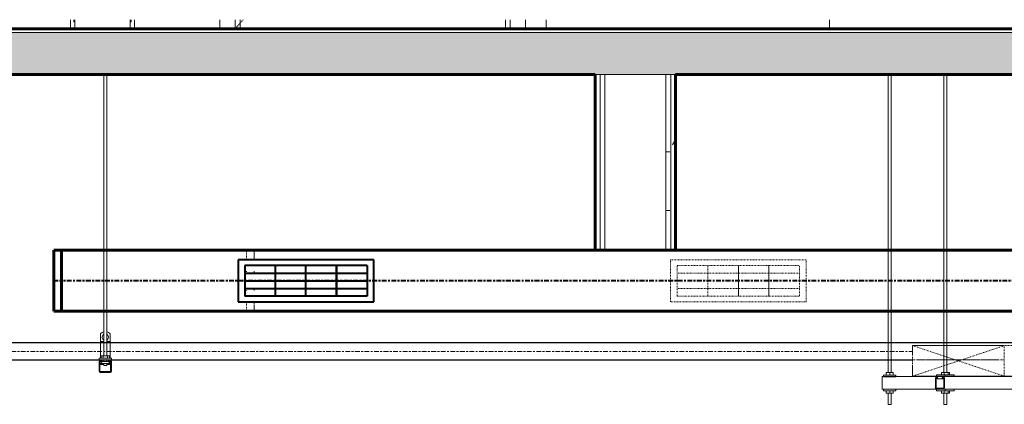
# Model space of a CAD drawing. Header units: inches. Extents: x -723 to 1689, y -292 to 603.
# Tile 13 of 40: x -126 to 3, y 177 to 227. Entities that reach past the tile are written whole.
import ezdxf

# ---------------------------------------------------------------- set-up
doc = ezdxf.new("R2010")
doc.units = ezdxf.units.IN
doc.header["$MEASUREMENT"] = 0
for name, pattern in [('Center', [1.25, 0.25, -0.1875, 0.625, -0.1875]), ('Dash 1_16_', [0.125, 0.0625, -0.0625]), ('Hidden 1_16_', [0.09375, 0.0625, -0.03125]), ('Hidden 1_32_', [0.0625, 0.03125, -0.03125])]:
    doc.linetypes.add(name, pattern=pattern)
for name, color, linetype, lineweight in [('A-DETL', 90, 'Hidden 1_16_', 9), ('A-DOOR', 31, 'Continuous', 18), ('A-DOOR-FRAM', 31, 'Continuous', 9), ('A-FLOR', 192, 'Continuous', 18), ('A-FLOR-MCUT', 51, 'Continuous', 18), ('A-FLOR-PATT', 8, 'Continuous', 70), ('A-GENM', 13, 'Continuous', 9), ('A-WALL', 113, 'Continuous', 18), ('A-WALL-PATT', 111, 'Continuous', 60), ('E-CABL-TRAY', 211, 'Continuous', 30), ('E-CABL-TRAY-ANNO', 211, 'Hidden 1_32_', 18), ('E-POWR-CNDT', 130, 'Continuous', 30), ('E-POWR-CNTR', 130, 'Center', 18), ('I-WALL', 2, 'Continuous', 18), ('M-HVAC-CDFF', 50, 'Continuous', 40), ('M-HVAC-DUCT', 70, 'Continuous', 60), ('M-HVAC-DUCT-CNTR', 70, 'Center', 40), ('S-BEAM', 12, 'Continuous', 9), ('S-COLS', 52, 'Continuous', 9), ('S-FSTN', 2, 'Continuous', 9)]:
    doc.layers.add(name, color=color, linetype=linetype, lineweight=lineweight)
pattern_1 = [(0, (70.296, 444.113), (15.36, 3.84), [0.6336, -10.886, 0.6336, -10.886, -61.44]), (0, (70.296, 444.113), (15.36, 3.84), [-23.04, 0.6336, -22.406, 0.6336, -10.886, -26.88]), (0, (70.296, 444.113), (15.36, 3.84), [-57.6, 0.6336, -7.046, 0.6336, -18.566]), (120, (76.056, 446.033), (-11.005538, 11.38215), [0.6336, -10.886, 0.6336, -10.886, -61.44]), (120, (76.056, 446.033), (-11.005538, 11.38215), [-23.04, 0.6336, -22.406, 0.6336, -10.886, -26.88]), (120, (76.056, 446.033), (-11.005538, 11.38215), [-57.6, 0.6336, -7.046, 0.6336, -18.566]), (240, (77.976, 453.713), (-4.354462, -15.22215), [0.6336, -10.886, 0.6336, -10.886, -61.44]), (240, (77.976, 453.713), (-4.354462, -15.22215), [-23.04, 0.6336, -22.406, 0.6336, -10.886, -26.88]), (240, (77.976, 453.713), (-4.354462, -15.22215), [-57.6, 0.6336, -7.046, 0.6336, -18.566])]

# ---------------------------------------------------------------- blocks, each defined once
blk = doc.blocks.new('Door-Passage-Single-Flush - 36_ x 84_ _Cores_-V1-Retail 109 - Raceway Coordination')
at = {"layer": 'A-DOOR', "color": 213, "linetype": 'Dash 1_16_', "lineweight": 9}
blk.add_line((189.65, 227.2), (188.62, 226), dxfattribs=at)
at = {"layer": 'A-DOOR-FRAM', "color": 213}
for p, q in [((188.62, 226), (188.62, 227.2)), ((189.25, 226), (189.25, 227.2)), ((224, 227.2), (224, 226)), ((224.62, 227.2), (224.62, 226))]:
    blk.add_line(p, q, dxfattribs=at)
blk = doc.blocks.new('ST-VDC-01_ARCH_REF_v001_rvt_rvt-2-Retail 109 - Raceway Coordination')
at = {"layer": 'A-FLOR-PATT', "lineweight": 9}
h = blk.add_hatch(dxfattribs=at)
h.set_pattern_fill('FP_2', color=256, style=0, pattern_type=2)
h.set_pattern_definition([(50, (70.296, 444.113), (13.77135, -1.20496), [1.44, -15.84]), (355, (70.296, 444.113), (-2.6644, 14.44218), [1.152, -12.672]), (100.451, (71.443, 444.012), (11.10708, 13.23737), [1.224, -13.462]), (46.184, (70.296, 447.953), (20.4913, -3.17785), [2.16, -23.76]), (96.636, (72.003, 447.688), (17.9459, 18.70315), [1.836, -20.193]), (351.184, (70.296, 447.953), (17.9454, 18.7026), [1.728, -19.008]), (21, (72.216, 446.993), (11.46052, -7.73037), [1.44, -15.84]), (326, (72.216, 446.993), (4.67135, 13.92315), [1.152, -12.672]), (71.451, (73.171, 446.348), (16.13207, 6.19284), [1.224, -13.462]), (37.5, (70.296, 444.113), (0.233123, 6.39175), [0.6336, -11.885, 0.6336, -12.23, -12.72]), (37.5, (70.296, 444.113), (0.233123, 6.39175), [-25.382, 0.6336, -12.086]), (7.5, (70.296, 444.113), (5.05073, 7.57304), [0.6336, -6.701, 0.6336, -11.597, -4.848]), (7.5, (70.296, 444.113), (5.05073, 7.57304), [-19.565, 0.6336, -4.214]), (327.5, (66.014, 444.113), (10.24958, -0.43289), [0.6336, -4.166, 0.6336, -14.342, -19.872]), (327.5, (66.014, 444.113), (10.24958, -0.43289), [-19.776, 0.6336, -19.238]), (317.5, (64.094, 444.113), (11.19739, 1.92214), [0.6336, -5.606, 0.6336, -9.312, -14.112]), (317.5, (64.094, 444.113), (11.19739, 1.92214), [-16.186, 0.6336, -13.478])])
h.paths.add_polyline_path([(426.21, 220), (434.92, 220), (434.92, 225.5), (42.5, 225.5), (42.5, 220), (414.35, 220)])
at = {"layer": 'A-WALL-PATT', "lineweight": 9}
h = blk.add_hatch(dxfattribs=at)
h.set_pattern_fill('FP_3', color=256, style=0, pattern_type=2)
h.set_pattern_definition(pattern_1)
h.paths.add_polyline_path([(235.76, 197), (236.39, 197), (236.39, 220), (235.76, 220), (235.76, 199.63)])
h = blk.add_hatch(dxfattribs=at)
h.set_pattern_fill('FP_3', color=256, style=0, pattern_type=2)
h.set_pattern_definition(pattern_1)
h.paths.add_polyline_path([(237.01, 197), (237.01, 220), (236.39, 220), (236.39, 197)])
h = blk.add_hatch(dxfattribs=at)
h.set_pattern_fill('FP_3', color=256, style=0, pattern_type=2)
h.set_pattern_definition(pattern_1)
h.paths.add_polyline_path([(245.64, 197), (245.64, 220), (245.01, 220), (245.01, 197)])
h = blk.add_hatch(dxfattribs=at)
h.set_pattern_fill('FP_3', color=256, style=0, pattern_type=2)
h.set_pattern_definition(pattern_1)
h.paths.add_polyline_path([(246.26, 197), (246.26, 220), (245.64, 220), (245.64, 197)])
at = {"layer": 'A-FLOR', "color": 133, "lineweight": 60}
for p, q in [((434.92, 226), (43.75, 226)), ((45.76, 220), (235.76, 220)), ((246.26, 220), (434.92, 220))]:
    blk.add_line(p, q, dxfattribs=at)
at = {"layer": 'A-FLOR-MCUT', "color": 9}
for p, q in [((434.92, 225.5), (43.12, 225.5)), ((235.76, 220), (236.39, 220)), ((236.39, 220), (237.01, 220)), ((237.01, 220), (245.01, 220)), ((245.01, 220), (245.64, 220)), ((245.64, 220), (246.26, 220))]:
    blk.add_line(p, q, dxfattribs=at)
at = {"layer": 'A-WALL', "lineweight": 9}
for p, q in [((167.06, 227.2), (167.06, 226)), ((167.49, 226.94), (167.49, 227.2)), ((167.62, 226.87), (167.49, 226.94)), ((175.01, 226.94), (174.87, 226.87)), ((175.01, 227.2), (175.01, 226.94)), ((175.44, 226), (175.44, 227.2)), ((186.62, 227.2), (186.62, 226)), ((226.62, 226), (226.62, 227.2)), ((229.31, 226), (229.31, 227.2)), ((229.31, 227.2), (229.31, 226)), ((266.44, 226), (266.44, 227.2)), ((167.62, 226), (167.62, 226.87)), ((174.87, 226.87), (174.87, 226))]:
    blk.add_line(p, q, dxfattribs=at)
at = {"layer": 'A-WALL', "color": 9}
for p, q in [((236.39, 220), (235.76, 220)), ((237.01, 220), (236.39, 220)), ((236.39, 197), (236.39, 220)), ((245.01, 220), (237.01, 220)), ((237.01, 197), (237.01, 220)), ((245.64, 220), (245.01, 220)), ((245.01, 197), (245.01, 220)), ((246.26, 220), (245.64, 220)), ((245.64, 197), (245.64, 220))]:
    blk.add_line(p, q, dxfattribs=at)
at = {"layer": 'I-WALL', "color": 9}
for p, q in [((167.62, 226), (167.62, 227.2)), ((174.87, 227.2), (174.87, 226))]:
    blk.add_line(p, q, dxfattribs=at)
at = {"layer": 'I-WALL', "color": 133, "lineweight": 60}
for p, q in [((235.76, 220), (235.76, 197)), ((246.26, 197), (246.26, 220)), ((235.76, 197), (246.26, 197))]:
    blk.add_line(p, q, dxfattribs=at)
at = {"layer": 'A-DOOR', "color": 213, "lineweight": 9}
blk.add_blockref('Door-Passage-Single-Flush - 36_ x 84_ _Cores_-V1-Retail 109 - Raceway Coordination', (0, 0), dxfattribs=at)
blk = doc.blocks.new('Supply Grille - Double Deflection - Curve Face Rectangular Neck - 16x4 Connection 8 Diameter Duct-1537919-Retail 109 - Raceway Coordination')
at = {"layer": 'M-HVAC-CDFF', "color": 170}
for p, q in [((189, 195.75), (189, 190.25)), ((206.75, 195.75), (189, 195.75)), ((205.88, 195), (189.88, 195)), ((189.88, 195), (189.88, 191)), ((193.88, 191), (193.88, 195)), ((193.88, 191), (193.88, 195)), ((197.88, 191), (197.88, 195)), ((197.88, 191), (197.88, 195)), ((201.88, 195), (201.88, 191)), ((201.88, 191), (201.88, 195)), ((205.88, 195), (205.88, 191)), ((206.75, 190.25), (206.75, 195.75)), ((189.88, 194), (205.88, 194)), ((189.88, 194), (205.88, 194)), ((189.88, 193), (205.88, 193)), ((189.88, 193), (205.88, 193)), ((189.88, 192), (205.88, 192)), ((189.88, 192), (205.88, 192)), ((205.88, 191), (189.88, 191)), ((189, 190.25), (206.75, 190.25))]:
    blk.add_line(p, q, dxfattribs=at)
blk = doc.blocks.new('Round Endcap - Standard-V40-Retail 109 - Raceway Coordination')
at = {"layer": 'M-HVAC-DUCT', "color": 5}
for p, q in [((165.88, 197), (164.88, 197)), ((164.88, 197), (164.88, 193)), ((165.88, 193), (165.88, 197)), ((164.88, 193), (164.88, 189)), ((165.88, 189), (165.88, 193)), ((164.88, 189), (165.88, 189))]:
    blk.add_line(p, q, dxfattribs=at)
blk = doc.blocks.new('Round Endcap - Standard-V42-Retail 109 - Raceway Coordination')
at = {"layer": 'A-DETL', "color": 210}
for p, q in [((190.11, 196.85), (190.11, 195.82)), ((191.11, 195.82), (191.11, 196.85)), ((190.11, 194.26), (190.11, 194.02)), ((191.11, 194.02), (191.11, 194.26)), ((190.11, 191.95), (190.11, 191.74)), ((191.11, 191.74), (191.11, 191.95)), ((190.11, 190.16), (190.11, 189.12)), ((191.11, 189.12), (191.11, 190.16))]:
    blk.add_line(p, q, dxfattribs=at)
blk = doc.blocks.new('Return Grille - Double Deflection - Curve Face Rectangular Neck - 16x4 Connection 8 Diameter Duct-V44-Retail 109 - Raceway Coordination')
at = {"layer": 'A-DETL', "color": 210}
for p, q in [((245.625, 195.75), (263.375, 195.75)), ((245.625, 190.25), (245.625, 195.75)), ((246.5, 191), (246.5, 195)), ((246.5, 195), (262.5, 195)), ((250.5, 191), (250.5, 195)), ((250.5, 191), (250.5, 195)), ((254.5, 195), (254.5, 191)), ((254.5, 191), (254.5, 195)), ((258.5, 195), (258.5, 191)), ((258.5, 191), (258.5, 195)), ((262.5, 191), (262.5, 195)), ((263.375, 195.75), (263.375, 190.25)), ((262.5, 194), (246.5, 194)), ((262.5, 194), (246.5, 194)), ((262.5, 192), (246.5, 192)), ((262.5, 192), (246.5, 192)), ((246.5, 191), (262.5, 191)), ((263.375, 190.25), (245.625, 190.25))]:
    blk.add_line(p, q, dxfattribs=at)
blk = doc.blocks.new('ST-VDC-01_HVAC_REF_v001_rvt_rvt-2-Retail 109 - Raceway Coordination')
at = {"layer": 'A-DETL', "color": 210}
for p, q in [((191.11, 196.86), (191.11, 195.83)), ((191.11, 194.26), (191.11, 194.04)), ((191.11, 191.96), (191.11, 191.74)), ((191.11, 190.17), (191.11, 189.14))]:
    blk.add_line(p, q, dxfattribs=at)
at = {"layer": 'M-HVAC-DUCT', "color": 5}
for p, q in [((353.88, 197), (165.88, 197)), ((165.88, 197), (165.88, 193)), ((165.88, 193), (165.88, 189)), ((165.88, 189), (353.88, 189))]:
    blk.add_line(p, q, dxfattribs=at)
at = {"layer": 'M-HVAC-DUCT-CNTR', "color": 170}
for p, q in [((165.88, 193), (164.88, 193)), ((353.88, 193), (165.88, 193))]:
    blk.add_line(p, q, dxfattribs=at)
at = {"layer": 'M-HVAC-CDFF', "color": 160, "linetype": 'Hidden 1_16_', "lineweight": 9}
for name in ['Supply Grille - Double Deflection - Curve Face Rectangular Neck - 16x4 Connection 8 Diameter Duct-1537919-Retail 109 - Raceway Coordination', 'Return Grille - Double Deflection - Curve Face Rectangular Neck - 16x4 Connection 8 Diameter Duct-V44-Retail 109 - Raceway Coordination']:
    blk.add_blockref(name, (0, 0), dxfattribs=at)
at = {"layer": 'M-HVAC-DUCT', "color": 160, "linetype": 'Hidden 1_16_', "lineweight": 9}
for name in ['Round Endcap - Standard-V40-Retail 109 - Raceway Coordination', 'Round Endcap - Standard-V42-Retail 109 - Raceway Coordination']:
    blk.add_blockref(name, (0, 0), dxfattribs=at)
blk = doc.blocks.new('P1100 - Pipe and Rigid Steel Conduit Clamp - P1117 - 2_-V11-Retail 109 - Raceway Coordination')
at = {"layer": 'A-GENM'}
for p, q in [((170.98, 186.04), (170.98, 185.05)), ((171.37, 186.02), (171.14, 185.62)), ((171.42, 186.02), (171.37, 186.02)), ((171.84, 186.02), (171.79, 186.02)), ((172.07, 185.62), (171.84, 186.02)), ((172.23, 185.05), (172.23, 186.04)), ((170.98, 185.05), (171.42, 185.05)), ((170.98, 185.05), (170.98, 183.87)), ((171.14, 185.62), (171.37, 185.22)), ((171.37, 185.22), (171.42, 185.22)), ((171.79, 185.22), (171.84, 185.22)), ((171.79, 185.05), (172.23, 185.05)), ((171.84, 185.22), (172.07, 185.62)), ((172.23, 183.87), (172.23, 185.05)), ((170.98, 182.84), (170.98, 183.87)), ((172.23, 183.87), (172.23, 182.84)), ((170.98, 182.01), (170.98, 182.16)), ((171.42, 182.01), (170.98, 182.01)), ((171.19, 182.62), (171.19, 182.41)), ((172.23, 182.01), (171.79, 182.01)), ((172.02, 182.41), (172.02, 182.62)), ((172.23, 182.16), (172.23, 182.01))]:
    blk.add_line(p, q, dxfattribs=at)
for start, end in [(103.6662, 141.3452), (38.6548, 76.3805)]:
    blk.add_arc((171.61, 185.54), 0.8, start, end, dxfattribs=at)
blk = doc.blocks.new('Vertical Rod - Rod-V12-Retail 109 - Raceway Coordination')
at = {"layer": 'S-COLS'}
for p, q in [((171.42, 220), (171.42, 183.17)), ((171.79, 183.17), (171.79, 220)), ((171.42, 182.62), (171.42, 182.41)), ((171.42, 182.16), (171.42, 181.88)), ((171.42, 181.88), (171.61, 181.88)), ((171.61, 181.88), (171.79, 181.88)), ((171.79, 182.4), (171.79, 182.62)), ((171.79, 181.88), (171.79, 182.16))]:
    blk.add_line(p, q, dxfattribs=at)
blk = doc.blocks.new('P1060 Series Square Washer - P1064 - Rod Dia 1_2_-V13-Retail 109 - Raceway Coordination')
at = {"layer": 'S-FSTN'}
for p, q in [((170.79, 182.84), (170.79, 182.62)), ((172.42, 182.84), (170.79, 182.84)), ((170.79, 182.62), (170.99, 182.62)), ((171.03, 182.62), (172.18, 182.62)), ((172.22, 182.62), (172.42, 182.62)), ((172.42, 182.62), (172.42, 182.84))]:
    blk.add_line(p, q, dxfattribs=at)
blk = doc.blocks.new('Hex_Nut - P1064 - Rod Dia 1_2_-V14-Retail 109 - Raceway Coordination')
at = {"layer": 'S-FSTN'}
for p, q in [((171.05, 183.17), (171.33, 183.17)), ((171.05, 183.17), (171.05, 182.84)), ((171.33, 183.17), (171.88, 183.17)), ((171.33, 182.84), (171.33, 183.17)), ((171.88, 183.17), (172.16, 183.17)), ((171.88, 182.84), (171.88, 183.17)), ((172.16, 182.84), (172.16, 183.17))]:
    blk.add_line(p, q, dxfattribs=at)
blk = doc.blocks.new('Channel Nut - P3010 - 1_2_-V15-Retail 109 - Raceway Coordination')
at = {"layer": 'S-BEAM'}
for p, q in [((170.91, 182.41), (170.91, 182.16)), ((171.06, 182.41), (170.91, 182.41)), ((170.91, 182.16), (171.06, 182.16)), ((171.06, 182.4), (171.06, 182.16)), ((171.06, 182.4), (171.06, 182.16)), ((171.06, 182.16), (172.15, 182.16)), ((172.04, 182.41), (171.17, 182.41)), ((172.3, 182.41), (172.15, 182.41)), ((172.15, 182.16), (172.15, 182.4)), ((172.15, 182.4), (172.15, 182.16)), ((172.15, 182.16), (172.3, 182.16)), ((172.3, 182.16), (172.3, 182.41))]:
    blk.add_line(p, q, dxfattribs=at)
at = {"layer": 'S-BEAM', "flags": 128}
for points in [[(171.07, 182.4), (171.07, 182.38), (171.08, 182.37)], [(171.1, 182.36), (171.09, 182.36), (171.08, 182.37), (171.07, 182.38), (171.07, 182.4)], [(171.17, 182.4), (171.16, 182.38), (171.16, 182.37), (171.15, 182.36), (171.14, 182.36), (171.12, 182.36)], [(171.14, 182.36), (171.15, 182.36), (171.16, 182.37)], [(172.09, 182.36), (172.08, 182.36), (172.06, 182.36), (172.06, 182.37), (172.05, 182.38), (172.04, 182.4)], [(172.06, 182.37), (172.06, 182.36), (172.08, 182.36)], [(172.15, 182.4), (172.14, 182.38), (172.13, 182.37), (172.12, 182.36), (172.11, 182.36)], [(172.13, 182.37), (172.14, 182.38), (172.15, 182.4)]]:
    blk.add_lwpolyline(points, dxfattribs=at)
blk = doc.blocks.new('Channel Nut - P3010 - 1_2_-1009259-Retail 109 - Raceway Coordination')
at = {"layer": 'S-BEAM', "flags": 128}
for points in [[(51.08, 182.37), (51.07, 182.38), (51.07, 182.4)], [(51.07, 182.4), (51.07, 182.38), (51.08, 182.37)], [(51.16, 182.37), (51.15, 182.36), (51.14, 182.36)], [(51.14, 182.36), (51.15, 182.36), (51.16, 182.37)], [(52.08, 182.36), (52.06, 182.36), (52.06, 182.37)], [(52.06, 182.37), (52.06, 182.36), (52.08, 182.36)], [(52.15, 182.4), (52.14, 182.38), (52.13, 182.37)], [(52.13, 182.37), (52.14, 182.38), (52.15, 182.4)]]:
    blk.add_lwpolyline(points, dxfattribs=at)
blk = doc.blocks.new('Channel - Beam Loading - P1000-V16-Retail 109 - Raceway Coordination')
at = {"layer": 'S-BEAM'}
for p, q in [((170.79, 182.43), (170.79, 181.14)), ((170.9, 181.14), (170.9, 182.39)), ((171.03, 182.62), (170.99, 182.62)), ((170.99, 182.48), (171.03, 182.48)), ((171.06, 182.45), (171.06, 182.41)), ((171.17, 182.41), (171.17, 182.49)), ((172.04, 182.49), (172.04, 182.41)), ((172.15, 182.41), (172.15, 182.45)), ((172.22, 182.62), (172.18, 182.62)), ((172.18, 182.48), (172.22, 182.48)), ((172.31, 182.39), (172.31, 181.14)), ((172.42, 181.14), (172.42, 182.43)), ((172.28, 181.11), (170.93, 181.11)), ((170.93, 181), (172.28, 181))]:
    blk.add_line(p, q, dxfattribs=at)
at = {"layer": 'S-BEAM', "flags": 128}
for points in [[(171.06, 182.41), (171.07, 182.39), (171.07, 182.38), (171.08, 182.37), (171.09, 182.36), (171.1, 182.36), (171.11, 182.35), (171.12, 182.35), (171.14, 182.36), (171.15, 182.36), (171.16, 182.37), (171.16, 182.38), (171.17, 182.39), (171.17, 182.41)], [(171.08, 182.37), (171.07, 182.38), (171.07, 182.39)], [(171.16, 182.37), (171.15, 182.36), (171.14, 182.36)], [(172.04, 182.41), (172.04, 182.39), (172.05, 182.38), (172.06, 182.37), (172.06, 182.36), (172.08, 182.36), (172.09, 182.35), (172.1, 182.35), (172.11, 182.36), (172.12, 182.36), (172.13, 182.37), (172.14, 182.38), (172.15, 182.39), (172.15, 182.41)], [(172.08, 182.36), (172.06, 182.36), (172.06, 182.37)], [(172.15, 182.39), (172.14, 182.38), (172.13, 182.37)]]:
    blk.add_lwpolyline(points, dxfattribs=at)
at = {"layer": 'S-BEAM'}
for centre, radius, start, end in [((170.99, 182.43), 0.199, 90.0002, 180), ((170.99, 182.39), 0.0938, 90.0002, 180), ((171.03, 182.49), 0.136, 0, 90), ((171.03, 182.45), 0.0313, 15, 90), ((171.03, 182.45), 0.0313, 0, 90), ((172.18, 182.49), 0.135, 90.0002, 180), ((172.18, 182.45), 0.0313, 90.0002, 165), ((172.18, 182.45), 0.0313, 90.0002, 180), ((172.22, 182.43), 0.198, 0, 90), ((172.22, 182.39), 0.0938, 0, 90), ((170.93, 181.14), 0.136, 180, 270), ((170.93, 181.14), 0.0313, 180, 270), ((170.93, 181.14), 0.0313, 210, 240), ((172.28, 181.14), 0.0313, 270.0002, 0), ((172.28, 181.14), 0.136, 270.0002, 0), ((172.28, 181.14), 0.0313, 300, 330)]:
    blk.add_arc(centre, radius, start, end, dxfattribs=at)
blk = doc.blocks.new('Vertical Rod - Rod-V19-Retail 109 - Raceway Coordination')
at = {"layer": 'S-COLS'}
for p, q in [((274.12, 219.94), (274.12, 180.99)), ((274.5, 180.99), (274.5, 219.94)), ((274.12, 178.26), (274.12, 176.81)), ((274.5, 176.81), (274.5, 178.26)), ((274.12, 176.81), (274.5, 176.81))]:
    blk.add_line(p, q, dxfattribs=at)
blk = doc.blocks.new('P1060 Series Square Washer - P1064 - Rod Dia 1_2_-V8-Retail 109 - Raceway Coordination')
at = {"layer": 'S-FSTN'}
for p, q in [((23.18, 182.62), (23.18, 182.84)), ((23.18, 182.84), (24.81, 182.84)), ((24.81, 182.62), (23.18, 182.62)), ((24.81, 182.84), (24.81, 182.62))]:
    blk.add_line(p, q, dxfattribs=at)
blk = doc.blocks.new('Hex_Nut - P1064 - Rod Dia 1_2_-V9-Retail 109 - Raceway Coordination')
at = {"layer": 'S-FSTN'}
for p, q in [((23.52, 183.17), (23.99, 183.17)), ((23.52, 182.84), (23.52, 183.17)), ((23.99, 183.17), (24.46, 183.17)), ((23.99, 182.84), (23.99, 183.17)), ((24.46, 182.84), (24.46, 183.17))]:
    blk.add_line(p, q, dxfattribs=at)
blk = doc.blocks.new('Hex_Nut - P1064 - Rod Dia 1_2_-V23-Retail 109 - Raceway Coordination')
at = {"layer": 'S-FSTN'}
for p, q in [((291.84, 178.26), (291.84, 178.59)), ((292.31, 178.26), (291.84, 178.26)), ((292.31, 178.26), (292.31, 178.59)), ((292.78, 178.26), (292.31, 178.26)), ((292.78, 178.26), (292.78, 178.59))]:
    blk.add_line(p, q, dxfattribs=at)
blk = doc.blocks.new('GTP - Generic Pt-V24-Retail 109 - Raceway Coordination')
at = {"layer": 'A-GENM'}
for p, q in [((273.81, 219.94), (273.81, 220)), ((274.81, 219.94), (273.81, 219.94)), ((274.81, 220), (274.81, 219.94))]:
    blk.add_line(p, q, dxfattribs=at)
blk = doc.blocks.new('Channel - Beam Loading T-Series - P1000T-V25-Retail 109 - Raceway Coordination')
at = {"layer": 'S-BEAM'}
for p, q in [((280.44, 180.44), (273.31, 180.44)), ((273.31, 180.44), (273.31, 180.24)), ((273.31, 178.95), (273.31, 180.24)), ((273.31, 178.95), (273.31, 178.81)), ((273.31, 178.81), (280.41, 178.81))]:
    blk.add_line(p, q, dxfattribs=at)
blk = doc.blocks.new('Vertical Rod - Rod-V26-Retail 109 - Raceway Coordination')
at = {"layer": 'S-COLS'}
for p, q in [((281.4, 219.94), (281.4, 180.99)), ((281.78, 180.99), (281.78, 219.94)), ((281.4, 178.26), (281.4, 176.81)), ((281.78, 176.81), (281.78, 178.26)), ((281.4, 176.81), (281.46, 176.81)), ((281.46, 176.81), (281.78, 176.81))]:
    blk.add_line(p, q, dxfattribs=at)
blk = doc.blocks.new('P1060 Series Square Washer - P1064 - Rod Dia 1_2_-V29-Retail 109 - Raceway Coordination')
at = {"layer": 'S-FSTN'}
for p, q in [((280.44, 180.66), (280.44, 180.44)), ((281.59, 180.66), (280.44, 180.66)), ((281.59, 180.44), (281.59, 180.66)), ((281.59, 180.66), (282.74, 180.66)), ((282.74, 180.66), (282.74, 180.44)), ((280.61, 180.44), (281.29, 180.44)), ((281.45, 180.44), (281.59, 180.44)), ((282.74, 180.44), (281.59, 180.44))]:
    blk.add_line(p, q, dxfattribs=at)
blk = doc.blocks.new('P1060 Series Square Washer - P1064 - Rod Dia 1_2_-V32-Retail 109 - Raceway Coordination')
at = {"layer": 'S-FSTN'}
for p, q in [((280.44, 178.81), (280.44, 178.59)), ((280.44, 178.59), (281.59, 178.59)), ((281.59, 178.81), (281.5, 178.81)), ((281.59, 178.59), (281.59, 178.81)), ((281.59, 178.81), (282.74, 178.81)), ((282.74, 178.59), (281.59, 178.59)), ((282.74, 178.81), (282.74, 178.59))]:
    blk.add_line(p, q, dxfattribs=at)
blk = doc.blocks.new('Hex_Nut - P1064 - Rod Dia 1_2_-V30-Retail 109 - Raceway Coordination')
at = {"layer": 'S-FSTN'}
for p, q in [((293.8, 180.99), (294.18, 180.99)), ((293.8, 180.66), (293.8, 180.99)), ((294.18, 180.99), (294.71, 180.99)), ((294.18, 180.66), (294.18, 180.99)), ((294.71, 180.99), (294.85, 180.99)), ((294.71, 180.66), (294.71, 180.99)), ((294.85, 180.66), (294.85, 180.99))]:
    blk.add_line(p, q, dxfattribs=at)
blk = doc.blocks.new('Hex_Nut - P1064 - Rod Dia 1_2_-V33-Retail 109 - Raceway Coordination')
at = {"layer": 'S-FSTN'}
for p, q in [((293.8, 178.26), (293.8, 178.59)), ((294.18, 178.26), (293.8, 178.26)), ((294.18, 178.26), (294.18, 178.59)), ((294.71, 178.26), (294.18, 178.26)), ((294.71, 178.26), (294.71, 178.59)), ((294.85, 178.26), (294.71, 178.26)), ((294.85, 178.26), (294.85, 178.59))]:
    blk.add_line(p, q, dxfattribs=at)
blk = doc.blocks.new('GTP - Generic Pt-V34-Retail 109 - Raceway Coordination')
at = {"layer": 'A-GENM'}
for p, q in [((280.89, 219.94), (280.89, 220)), ((281.59, 219.94), (280.89, 219.94)), ((281.59, 219.94), (281.59, 220)), ((282.3, 219.94), (281.59, 219.94)), ((282.3, 220), (282.3, 219.94))]:
    blk.add_line(p, q, dxfattribs=at)
blk = doc.blocks.new('Channel - Beam Loading T-Series - P1000T-V35-Retail 109 - Raceway Coordination')
at = {"layer": 'S-BEAM'}
for p, q in [((280.31, 180.24), (280.31, 178.95)), ((280.39, 178.95), (280.39, 180.2)), ((280.48, 180.44), (280.45, 180.44)), ((280.45, 180.3), (280.48, 180.3)), ((280.88, 180.44), (280.48, 180.44)), ((280.5, 180.26), (280.5, 180.22)), ((280.54, 180.17), (281.39, 180.17)), ((280.58, 180.22), (280.58, 180.3)), ((281.19, 180.3), (281.19, 180.22)), ((281.23, 180.17), (281.39, 180.17)), ((281.27, 180.22), (281.27, 180.26)), ((281.32, 180.44), (281.29, 180.44)), ((281.29, 180.3), (281.32, 180.3)), ((295.46, 180.44), (281.32, 180.44)), ((281.39, 180.2), (281.39, 178.95)), ((281.46, 178.95), (281.46, 180.24)), ((295.6, 180.24), (295.6, 178.95)), ((281.36, 178.92), (280.41, 178.92)), ((280.41, 178.81), (281.36, 178.81)), ((281.36, 178.92), (281.39, 178.92)), ((281.36, 178.92), (281.39, 178.92)), ((281.36, 178.81), (295.51, 178.81))]:
    blk.add_line(p, q, dxfattribs=at)
at = {"layer": 'S-BEAM', "flags": 128}
for points in [[(280.5, 180.22), (280.5, 180.21), (280.51, 180.2), (280.51, 180.18), (280.52, 180.18), (280.53, 180.17), (280.54, 180.17), (280.54, 180.17), (280.55, 180.17), (280.56, 180.18), (280.57, 180.18), (280.57, 180.2), (280.58, 180.21), (280.58, 180.22)], [(281.19, 180.22), (281.2, 180.21), (281.2, 180.2), (281.2, 180.18), (281.21, 180.18), (281.22, 180.17), (281.23, 180.17), (281.24, 180.17), (281.24, 180.17), (281.25, 180.18), (281.26, 180.18), (281.26, 180.2), (281.27, 180.21), (281.27, 180.22)]]:
    blk.add_lwpolyline(points, dxfattribs=at)
at = {"layer": 'S-BEAM'}
for centre, major_axis, start_param, end_param in [((280.45, 180.24), (0, 0.199), 0, 1.570796), ((280.45, 180.2), (0, 0.0938), 0, 1.570796), ((280.48, 180.3), (0, 0.136), 4.712389, 6.283185), ((280.48, 180.26), (0, 0.0313), 4.712389, 6.283185), ((281.29, 180.3), (0, 0.135), 0, 1.570796), ((281.29, 180.26), (0, 0.0313), 0, 1.570796), ((281.32, 180.24), (0, 0.198), 4.712389, 6.283185), ((281.32, 180.2), (0, 0.0938), 4.712389, 6.283185), ((295.46, 180.24), (0, 0.198), 4.712389, 6.226868), ((280.41, 178.95), (0, 0.136), 1.570796, 3.141593), ((280.41, 178.95), (0, 0.0313), 1.570796, 3.141593), ((281.36, 178.95), (0, 0.0313), 3.141593, 4.712389), ((281.36, 178.95), (0, 0.136), 3.141593, 4.712389), ((295.51, 178.95), (0, 0.136), 3.141593, 4.712389)]:
    blk.add_ellipse(centre, major_axis=major_axis, ratio=0.707107, start_param=start_param, end_param=end_param, dxfattribs=at)
blk = doc.blocks.new('Channel Horizontal Bend - Standard-1170927-Retail 109 - Raceway Coordination')
at = {"layer": 'A-DETL'}
for p, q in [((277.31, 184.5), (277.31, 183.4)), ((301.31, 184.5), (277.31, 184.5)), ((301.31, 184.5), (304.31, 184.5)), ((304.31, 184.5), (304.31, 183.4)), ((277.31, 181.9), (277.31, 180.5)), ((277.31, 180.5), (289.28, 180.5))]:
    blk.add_line(p, q, dxfattribs=at)
at = {"layer": 'E-CABL-TRAY'}
for p, q in [((304.31, 181.9), (304.31, 180.5)), ((289.29, 180.5), (301.31, 180.5)), ((304.31, 180.5), (301.31, 180.5))]:
    blk.add_line(p, q, dxfattribs=at)

msp = doc.modelspace()

# ---------------------------------------------------------------- linework, layer by layer
at = {"layer": 'A-DETL'}
for p, q in [((-8.644018, 182.6515), (3.352076, 182.6515)), ((-7.895971, 182.6515), (2.604029, 182.6515)), ((-7.895971, 182.6515), (2.604029, 182.6515))]:
    msp.add_line(p, q, dxfattribs=at)
at = {"layer": 'E-CABL-TRAY-ANNO'}
for p, q in [((-8.645971, 180.5), (-8.645971, 184.5)), ((-8.645971, 184.5), (3.354029, 184.5)), ((-8.645971, 184.5), (3.354029, 180.5)), ((3.354029, 184.5), (-8.645971, 180.5)), ((3.354029, 184.5), (3.354029, 180.5)), ((3.354029, 180.5), (-8.645971, 180.5))]:
    msp.add_line(p, q, dxfattribs=at)
at = {"layer": 'E-POWR-CNDT'}
for p, q in [((134.567529, 184.8485), (-258.351917, 184.8485)), ((-258.351917, 182.6515), (-8.645971, 182.6515))]:
    msp.add_line(p, q, dxfattribs=at)
at = {"layer": 'E-POWR-CNTR'}
msp.add_line((-258.351917, 183.75), (-8.645971, 183.75), dxfattribs=at)

# ---------------------------------------------------------------- block references
at = {"lineweight": 9}
for name in ['ST-VDC-01_ARCH_REF_v001_rvt_rvt-2-Retail 109 - Raceway Coordination', 'ST-VDC-01_HVAC_REF_v001_rvt_rvt-2-Retail 109 - Raceway Coordination']:
    msp.add_blockref(name, (-285.957498, 0), dxfattribs=at)
at = {"layer": 'A-DETL'}
msp.add_blockref('Channel Horizontal Bend - Standard-1170927-Retail 109 - Raceway Coordination', (-285.957498, 0), dxfattribs=at)
at = {"layer": 'A-GENM'}
for name in ['GTP - Generic Pt-V24-Retail 109 - Raceway Coordination', 'GTP - Generic Pt-V34-Retail 109 - Raceway Coordination', 'P1100 - Pipe and Rigid Steel Conduit Clamp - P1117 - 2_-V11-Retail 109 - Raceway Coordination']:
    msp.add_blockref(name, (-285.957498, 0), dxfattribs=at)
at = {"layer": 'S-BEAM'}
for name in ['Channel - Beam Loading - P1000-V16-Retail 109 - Raceway Coordination', 'Channel Nut - P3010 - 1_2_-V15-Retail 109 - Raceway Coordination', 'Channel - Beam Loading T-Series - P1000T-V25-Retail 109 - Raceway Coordination', 'Channel - Beam Loading T-Series - P1000T-V35-Retail 109 - Raceway Coordination']:
    msp.add_blockref(name, (-285.957498, 0), dxfattribs=at)
at = {"layer": 'S-BEAM', "extrusion": (0, 0, -1)}
msp.add_blockref('Channel Nut - P3010 - 1_2_-1009259-Retail 109 - Raceway Coordination', (62.746336, 0), dxfattribs=at)
at = {"layer": 'S-COLS'}
for name in ['Vertical Rod - Rod-V12-Retail 109 - Raceway Coordination', 'Vertical Rod - Rod-V19-Retail 109 - Raceway Coordination', 'Vertical Rod - Rod-V26-Retail 109 - Raceway Coordination']:
    msp.add_blockref(name, (-285.957498, 0), dxfattribs=at)
at = {"layer": 'S-FSTN'}
for name, p in [('Hex_Nut - P1064 - Rod Dia 1_2_-V14-Retail 109 - Raceway Coordination', (-285.957498, 0)), ('P1060 Series Square Washer - P1064 - Rod Dia 1_2_-V13-Retail 109 - Raceway Coordination', (-285.957498, 0)), ('P1060 Series Square Washer - P1064 - Rod Dia 1_2_-V8-Retail 109 - Raceway Coordination', (-35.639212, -2.188012)), ('Hex_Nut - P1064 - Rod Dia 1_2_-V9-Retail 109 - Raceway Coordination', (-35.639212, -2.188012)), ('P1060 Series Square Washer - P1064 - Rod Dia 1_2_-V29-Retail 109 - Raceway Coordination', (-285.957498, 0)), ('Hex_Nut - P1064 - Rod Dia 1_2_-V30-Retail 109 - Raceway Coordination', (-298.68542, 0)), ('P1060 Series Square Washer - P1064 - Rod Dia 1_2_-V8-Retail 109 - Raceway Coordination', (-35.639212, -4.030738)), ('Hex_Nut - P1064 - Rod Dia 1_2_-V23-Retail 109 - Raceway Coordination', (-303.957498, 0)), ('P1060 Series Square Washer - P1064 - Rod Dia 1_2_-V32-Retail 109 - Raceway Coordination', (-285.957498, 0)), ('Hex_Nut - P1064 - Rod Dia 1_2_-V33-Retail 109 - Raceway Coordination', (-298.68542, 0))]:
    msp.add_blockref(name, p, dxfattribs=at)

doc.saveas('drawing.dxf')
